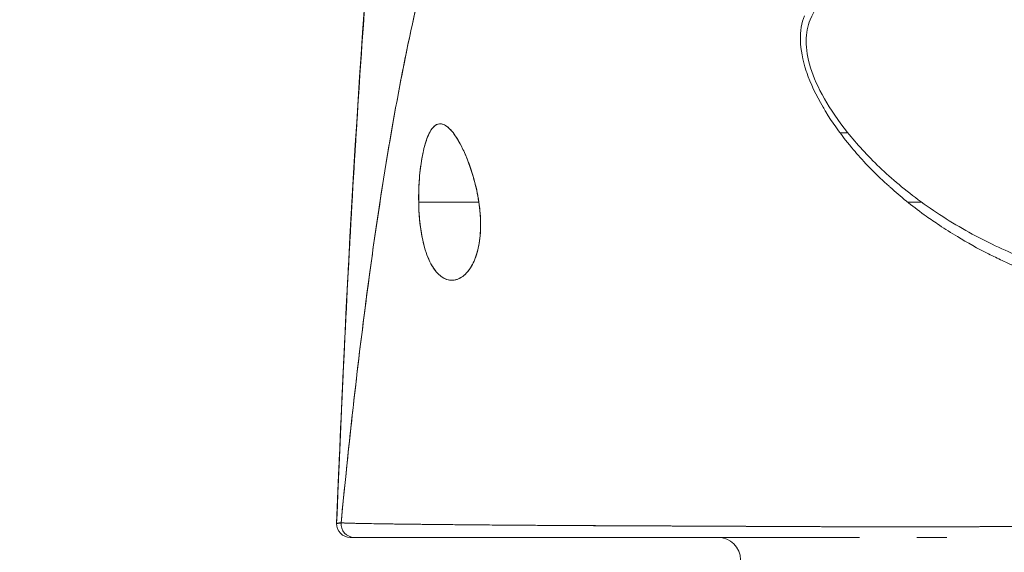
# Model space of a CAD drawing. Header units: inches. Extents: x 16 to 463, y 31 to 294.
# Tile 11 of 110: x 221.596 to 222.463, y 63.685 to 64.154. Entities that reach past the tile are written whole.
import ezdxf

# ---------------------------------------------------------------- set-up
doc = ezdxf.new("R2010")
doc.units = ezdxf.units.IN
doc.header["$LTSCALE"] = 28.571429
doc.header["$MEASUREMENT"] = 0
doc.layers.add('Dimension (ANSI)', color=7, linetype='Continuous', lineweight=5)
doc.layers.add('Visible (ANSI)', color=7, linetype='Continuous', lineweight=5)
doc.styles.add('ROMANS', font='romans.shx')
doc.dimstyles.new('Default (ANSI)', dxfattribs={"dimscale": 28.571429, "dimtxt": 0.1, "dimasz": 0.098425, "dimexe": 0.125, "dimexo": 0.0625, "dimgap": 0.031496, "dimtad": 0, "dimtih": 1, "dimtoh": 1, "dimrnd": 1e-08, "dimzin": 0, "dimdsep": 46, "dimtxsty": 'ROMANS', "dimcen": 0.09, "dimdle": 0.393701, "dimclrd": 256, "dimclre": 256, "dimclrt": 256, "dimadec": 0, "dimazin": 0, "dimtfac": 1, "dimtofl": 0, "dimtmove": 0, "dimatfit": 3, "dimfxl": 1, "dimtolj": 1, "dimtzin": 0, "dimlwd": -1, "dimlwe": -1, "dimarcsym": 0})

# ---------------------------------------------------------------- blocks, each defined once
blk = doc.blocks.new('*D13')
at = {"layer": 'Defpoints', "color": 0, "transparency": 16777216}
for p in [(226.05067, 80.43231), (225.17583, 62.79393), (226.05067, 61.7206)]:
    blk.add_point(p, dxfattribs=at)
at = {"layer": 'Dimension (ANSI)', "transparency": 16777216}
for p, q in [((225.17583, 64.57965), (225.17583, 84.00374)), ((226.05067, 63.50631), (226.05067, 84.00374)), ((222.36368, 80.43231), (219.55153, 80.43231)), ((228.86282, 80.43231), (234.28825, 80.43231))]:
    blk.add_line(p, q, dxfattribs=at)
for points in [[(222.36368, 80.901), (222.36368, 79.96362), (225.17583, 80.43231)], [(228.86282, 80.901), (228.86282, 79.96362), (226.05067, 80.43231)]]:
    blk.add_solid(points, dxfattribs=at)
at = {"layer": 'Dimension (ANSI)', "transparency": 16777216, "insert": (235.18814, 81.86088), "char_height": 2.857143, "attachment_point": 1, "style": 'ROMANS'}
blk.add_mtext('\\A1;0.87', dxfattribs=at)
blk = doc.blocks.new('*D35')
at = {"layer": 'Defpoints', "color": 0, "transparency": 16777216}
for p in [(190.67583, 80.43231), (190.67583, 62.79393), (225.17583, 62.79393)]:
    blk.add_point(p, dxfattribs=at)
at = {"layer": 'Dimension (ANSI)', "transparency": 16777216}
for p, q in [((190.67583, 64.57965), (190.67583, 84.00374)), ((225.17583, 64.57965), (225.17583, 84.00374)), ((193.48797, 80.43231), (201.24363, 80.43231)), ((222.36368, 80.43231), (214.60803, 80.43231))]:
    blk.add_line(p, q, dxfattribs=at)
for points in [[(193.48797, 80.901), (193.48797, 79.96362), (190.67583, 80.43231)], [(222.36368, 80.901), (222.36368, 79.96362), (225.17583, 80.43231)]]:
    blk.add_solid(points, dxfattribs=at)
at = {"layer": 'Dimension (ANSI)', "transparency": 16777216, "insert": (202.14351, 82.4958), "char_height": 2.857143, "attachment_point": 1, "style": 'ROMANS'}
blk.add_mtext('\\A1;34.50\\PDOOR\\PWIDTH', dxfattribs=at)

msp = doc.modelspace()

# ---------------------------------------------------------------- linework, layer by layer
at = {"layer": 'Visible (ANSI)'}
for p, q in [((222.31805, 64.05451), (222.32494, 64.05451)), ((221.94715, 63.99349), (222.0001, 63.99349)), ((222.0001, 63.99349), (221.94715, 63.99349)), ((222.37755, 63.99349), (222.38971, 63.99349)), ((222.38971, 63.99349), (222.37755, 63.99349)), ((222.24339, 63.7079), (222.24339, 63.70792)), ((222.24522, 63.70789), (222.24522, 63.70791)), ((222.26139, 63.70783), (222.26139, 63.70782)), ((222.37657, 63.70749), (222.37657, 63.70749)), ((222.384, 63.70749), (222.384, 63.70749))]:
    msp.add_line(p, q, dxfattribs=at)
for centre, radius, start, end in [((221.88673, 63.71002), 0.01181, 177.72417, 270), ((221.88673, 63.71002), 0.01181, 177.72417, 270), ((222.21077, 63.67853), 0.01969, 0, 90)]:
    msp.add_arc(centre, radius, start, end, dxfattribs=at)
for major_axis, start_param, end_param in [((0, -0.01181), 4.618394, 6.283185), ((-0.00111, -0.01176), 4.712389, 6.37718)]:
    msp.add_ellipse((221.89059, 63.71002), major_axis=major_axis, ratio=0.999969, start_param=start_param, end_param=end_param, dxfattribs=at)
for points, knots in [([(221.87493, 63.7105), (221.8841, 63.93951), (221.89615, 64.15801), (221.92304, 64.42859), (221.93228, 64.50447), (221.94416, 64.57631)], [0, 0, 0, 0, 1.849259, 1.849259, 2.628416, 2.628416, 2.628416, 2.628416]), ([(221.87493, 63.71049), (221.87697, 63.76131), (221.8791, 63.81011), (221.88134, 63.85689), (221.88357, 63.90367), (221.88591, 63.94842), (221.88834, 63.99117), (221.89078, 64.03392), (221.89332, 64.07467), (221.89595, 64.11344), (221.89859, 64.15221), (221.90132, 64.18902), (221.90416, 64.2239), (221.90699, 64.25879), (221.90993, 64.29176), (221.91296, 64.32289), (221.916, 64.35402), (221.91913, 64.3833), (221.92237, 64.41081), (221.9256, 64.43833), (221.92893, 64.46408), (221.93237, 64.48815), (221.9358, 64.51223), (221.93934, 64.53462), (221.94297, 64.55544), (221.94346, 64.55826), (221.94396, 64.56105), (221.94445, 64.56381)], [0, 0, 0, 0, 0.122921, 0.122921, 0.122921, 0.245842, 0.245842, 0.245842, 0.368763, 0.368763, 0.368763, 0.491684, 0.491684, 0.491684, 0.614605, 0.614605, 0.614605, 0.737526, 0.737526, 0.737526, 0.860447, 0.860447, 0.860447, 0.983368, 0.983368, 0.983368, 1, 1, 1, 1]), ([(221.94445, 64.56381), (221.94066, 64.54272), (221.93699, 64.51995), (221.93341, 64.49541), (221.92984, 64.47086), (221.92638, 64.44453), (221.92302, 64.41632), (221.91966, 64.38811), (221.91641, 64.35802), (221.91326, 64.32596), (221.91012, 64.2939), (221.90708, 64.25986), (221.90415, 64.22378), (221.90121, 64.18769), (221.89839, 64.14956), (221.89567, 64.10932), (221.89295, 64.06908), (221.89034, 64.02673), (221.88784, 63.98223), (221.88533, 63.93774), (221.88294, 63.89109), (221.88065, 63.84228), (221.87866, 63.79997), (221.87675, 63.75604), (221.87493, 63.71049)], [0, 0, 0, 0, 0.127116, 0.127116, 0.127116, 0.254233, 0.254233, 0.254233, 0.381349, 0.381349, 0.381349, 0.508466, 0.508466, 0.508466, 0.635582, 0.635582, 0.635582, 0.762699, 0.762699, 0.762699, 0.889815, 0.889815, 0.889815, 1, 1, 1, 1]), ([(222.04935, 64.41308), (222.04458, 64.40852), (222.03988, 64.40339), (222.03525, 64.39766), (222.03062, 64.39193), (222.02606, 64.38559), (222.02158, 64.37863), (222.0171, 64.37167), (222.01268, 64.36408), (222.00834, 64.35584), (222.004, 64.3476), (221.99973, 64.33871), (221.99554, 64.32916), (221.99134, 64.3196), (221.98722, 64.30937), (221.98316, 64.29846), (221.97911, 64.28754), (221.97513, 64.27594), (221.97122, 64.26363), (221.96731, 64.25132), (221.96348, 64.2383), (221.95971, 64.22457), (221.95595, 64.21083), (221.95225, 64.19638), (221.94863, 64.18119), (221.94501, 64.16601), (221.94146, 64.15009), (221.93799, 64.13344), (221.93451, 64.11679), (221.9311, 64.0994), (221.92777, 64.08128), (221.92444, 64.06315), (221.92118, 64.04428), (221.91799, 64.02467), (221.9148, 64.00507), (221.91168, 63.98472), (221.90863, 63.96364), (221.90559, 63.94256), (221.90262, 63.92075), (221.89971, 63.89821), (221.89681, 63.87568), (221.89398, 63.85242), (221.89123, 63.82846), (221.88847, 63.80449), (221.88578, 63.77982), (221.88317, 63.75447), (221.8817, 63.74024), (221.88026, 63.72579), (221.87884, 63.71113)], [0, 0, 0, 0, 0.06426, 0.06426, 0.06426, 0.128523, 0.128523, 0.128523, 0.192785, 0.192785, 0.192785, 0.257047, 0.257047, 0.257047, 0.321309, 0.321309, 0.321309, 0.385571, 0.385571, 0.385571, 0.449834, 0.449834, 0.449834, 0.514096, 0.514096, 0.514096, 0.578358, 0.578358, 0.578358, 0.64262, 0.64262, 0.64262, 0.706882, 0.706882, 0.706882, 0.771145, 0.771145, 0.771145, 0.835407, 0.835407, 0.835407, 0.899669, 0.899669, 0.899669, 0.963931, 0.963931, 0.963931, 1, 1, 1, 1]), ([(221.87884, 63.71113), (221.88376, 63.76193), (221.88896, 63.81019), (221.89443, 63.85575), (221.89991, 63.90131), (221.90565, 63.94416), (221.91167, 63.98422), (221.91768, 64.02429), (221.92397, 64.06157), (221.93053, 64.09604), (221.93709, 64.13051), (221.94393, 64.16219), (221.95103, 64.1911), (221.95814, 64.22001), (221.96551, 64.24617), (221.97316, 64.26967), (221.98081, 64.29316), (221.98874, 64.31399), (221.99693, 64.3323), (222.00512, 64.3506), (222.01359, 64.36638), (222.02233, 64.37978), (222.03106, 64.39319), (222.04007, 64.40422), (222.04935, 64.41308)], [0, 0, 0, 0, 0.125007, 0.125007, 0.125007, 0.250015, 0.250015, 0.250015, 0.375022, 0.375022, 0.375022, 0.50003, 0.50003, 0.50003, 0.625037, 0.625037, 0.625037, 0.750045, 0.750045, 0.750045, 0.875052, 0.875052, 0.875052, 1, 1, 1, 1]), ([(222.29187, 64.15404), (222.29508, 64.16217), (222.30008, 64.16979), (222.30721, 64.17679), (222.31433, 64.18378), (222.3236, 64.19015), (222.33471, 64.19602), (222.34582, 64.20189), (222.35877, 64.20727), (222.37291, 64.21379), (222.38705, 64.22032), (222.40238, 64.22799), (222.41934, 64.23631)], [0, 0, 0, 0, 0.25, 0.25, 0.25, 0.5, 0.5, 0.5, 0.75, 0.75, 0.75, 1, 1, 1, 1]), ([(222.28671, 64.15756), (222.28419, 64.15121), (222.28306, 64.14402), (222.28329, 64.13588), (222.28352, 64.12774), (222.2851, 64.11865), (222.28837, 64.10876), (222.28852, 64.10832), (222.28867, 64.10788), (222.28882, 64.10744), (222.29209, 64.09793), (222.29691, 64.08772), (222.30312, 64.07708), (222.30395, 64.07566), (222.3048, 64.07424), (222.30568, 64.07281), (222.31101, 64.0641), (222.31728, 64.05515), (222.32453, 64.0461), (222.32545, 64.04495), (222.32638, 64.0438), (222.32732, 64.04266), (222.32906, 64.04055), (222.33084, 64.03845), (222.33268, 64.03633), (222.34108, 64.02668), (222.35061, 64.01696), (222.36123, 64.00738), (222.36155, 64.00709), (222.36186, 64.0068), (222.36218, 64.00652), (222.37131, 63.99834), (222.38123, 63.99027), (222.3922, 63.98232), (222.3928, 63.98189), (222.3934, 63.98145), (222.394, 63.98102), (222.39774, 63.97835), (222.40159, 63.97569), (222.40556, 63.97305), (222.41065, 63.96967), (222.41593, 63.96632), (222.42138, 63.96304), (222.43023, 63.95771), (222.43948, 63.95256), (222.44891, 63.94778), (222.45287, 63.94577), (222.45685, 63.94383), (222.46084, 63.94196), (222.46534, 63.93987), (222.46984, 63.93787), (222.47434, 63.93596), (222.48926, 63.92964), (222.50417, 63.92435), (222.51821, 63.91989)], [0, 0, 0, 0, 0.125, 0.125, 0.125, 0.25, 0.25, 0.25, 0.255535, 0.255535, 0.255535, 0.375, 0.375, 0.375, 0.39094, 0.39094, 0.39094, 0.487767, 0.487767, 0.487767, 0.5, 0.5, 0.5, 0.522422, 0.522422, 0.522422, 0.625, 0.625, 0.625, 0.628055, 0.628055, 0.628055, 0.715688, 0.715688, 0.715688, 0.720466, 0.720466, 0.720466, 0.75, 0.75, 0.75, 0.787783, 0.787783, 0.787783, 0.849243, 0.849243, 0.849243, 0.875, 0.875, 0.875, 0.903965, 0.903965, 0.903965, 1, 1, 1, 1]), ([(222.52222, 63.92983), (222.50876, 63.93355), (222.49481, 63.93819), (222.48014, 63.94401), (222.46546, 63.94984), (222.45007, 63.95686), (222.43455, 63.96527), (222.41903, 63.97368), (222.40341, 63.98353), (222.38956, 63.9936), (222.37572, 64.00366), (222.36362, 64.01389), (222.3529, 64.02413), (222.34217, 64.03438), (222.33281, 64.04466), (222.32472, 64.05479), (222.31662, 64.06492), (222.30979, 64.0749), (222.30431, 64.08449), (222.29884, 64.09407), (222.29472, 64.10326), (222.29208, 64.11179), (222.28944, 64.12031), (222.28828, 64.12817), (222.28828, 64.13524), (222.28828, 64.14232), (222.28945, 64.1486), (222.29187, 64.15404)], [0, 0, 0, 0, 0.111111, 0.111111, 0.111111, 0.222222, 0.222222, 0.222222, 0.333333, 0.333333, 0.333333, 0.444444, 0.444444, 0.444444, 0.555556, 0.555556, 0.555556, 0.666667, 0.666667, 0.666667, 0.777778, 0.777778, 0.777778, 0.888889, 0.888889, 0.888889, 1, 1, 1, 1]), ([(222.0001, 63.99349), (221.99908, 64.0006), (221.99757, 64.00744), (221.99559, 64.01435), (221.99362, 64.02126), (221.9912, 64.02824), (221.98858, 64.03444), (221.987, 64.03819), (221.98534, 64.04165), (221.98368, 64.04475), (221.98259, 64.04676), (221.9815, 64.04862), (221.98042, 64.05031), (221.97768, 64.05459), (221.975, 64.05774), (221.9725, 64.05973), (221.97, 64.06172), (221.96768, 64.06255), (221.96552, 64.06236), (221.96377, 64.06221), (221.96214, 64.06139), (221.9606, 64.05993), (221.96025, 64.05959), (221.9599, 64.05922), (221.95955, 64.05882), (221.95771, 64.05666), (221.95601, 64.05353), (221.95447, 64.04939), (221.95292, 64.04526), (221.95152, 64.04011), (221.95039, 64.03414), (221.95023, 64.03331), (221.95008, 64.03247), (221.94993, 64.03161), (221.94901, 64.02629), (221.94829, 64.02043), (221.94781, 64.01452), (221.94726, 64.00765), (221.94702, 64.0007), (221.94715, 63.99349)], [0, 0, 0, 0, 0.1, 0.1, 0.1, 0.2, 0.2, 0.2, 0.2605674, 0.2605674, 0.2605674, 0.3, 0.3, 0.3, 0.4, 0.4, 0.4, 0.5, 0.5, 0.5, 0.5813015, 0.5813015, 0.5813015, 0.6, 0.6, 0.6, 0.7, 0.7, 0.7, 0.8, 0.8, 0.8, 0.8138596, 0.8138596, 0.8138596, 0.9, 0.9, 0.9, 0.9999975, 0.9999975, 0.9999975, 0.9999975]), ([(222.0001, 63.99349), (221.99886, 64.00104), (221.99721, 64.00875), (221.99506, 64.01622), (221.9929, 64.02368), (221.99022, 64.03088), (221.98738, 64.0372), (221.98453, 64.04352), (221.98151, 64.04897), (221.97853, 64.0531), (221.97555, 64.05724), (221.97262, 64.06007), (221.96986, 64.06143), (221.9671, 64.06279), (221.96452, 64.06269), (221.96215, 64.06116), (221.95979, 64.05964), (221.95765, 64.05669), (221.95577, 64.05256), (221.95389, 64.04843), (221.95227, 64.04311), (221.95096, 64.03695), (221.94964, 64.03079), (221.94861, 64.02379), (221.94797, 64.0164), (221.94733, 64.00901), (221.94707, 64.00122), (221.94715, 63.99349)], [0, 0, 0, 0, 0.111111, 0.111111, 0.111111, 0.222222, 0.222222, 0.222222, 0.333333, 0.333333, 0.333333, 0.444444, 0.444444, 0.444444, 0.555556, 0.555556, 0.555556, 0.666667, 0.666667, 0.666667, 0.777778, 0.777778, 0.777778, 0.888889, 0.888889, 0.888889, 1, 1, 1, 1]), ([(221.94715, 63.99349), (221.94717, 63.99263), (221.94719, 63.99178), (221.94721, 63.99093), (221.9474, 63.98424), (221.94788, 63.9778), (221.94872, 63.97152), (221.94967, 63.96445), (221.95107, 63.95758), (221.95294, 63.95146), (221.95482, 63.94534), (221.95717, 63.93997), (221.95995, 63.9357), (221.96108, 63.93396), (221.96229, 63.9324), (221.96354, 63.93104), (221.96537, 63.92907), (221.9673, 63.92753), (221.96926, 63.92646), (221.97257, 63.92466), (221.97596, 63.92423), (221.97916, 63.92488), (221.98236, 63.92552), (221.98537, 63.92725), (221.98807, 63.92982), (221.99078, 63.9324), (221.99318, 63.93583), (221.99519, 63.93997), (221.9972, 63.94412), (221.99882, 63.94899), (221.99994, 63.95464), (222.00105, 63.9603), (222.00165, 63.96675), (222.00167, 63.97329), (222.00167, 63.97476), (222.00165, 63.97622), (222.00159, 63.9777), (222.00141, 63.98282), (222.00089, 63.98804), (222.0001, 63.99349)], [0, 0, 0, 0, 0.011257, 0.011257, 0.011257, 0.1, 0.1, 0.1, 0.2, 0.2, 0.2, 0.3, 0.3, 0.3, 0.340774, 0.340774, 0.340774, 0.4, 0.4, 0.4, 0.5, 0.5, 0.5, 0.6, 0.6, 0.6, 0.7, 0.7, 0.7, 0.8, 0.8, 0.8, 0.9, 0.9, 0.9, 0.92235, 0.92235, 0.92235, 1, 1, 1, 1]), ([(221.94715, 63.99349), (221.94724, 63.98645), (221.94772, 63.97937), (221.94858, 63.97259), (221.94945, 63.96581), (221.95069, 63.95932), (221.95235, 63.95346), (221.95402, 63.94759), (221.9561, 63.94233), (221.95857, 63.93797), (221.96105, 63.9336), (221.96393, 63.93013), (221.96709, 63.92783), (221.97026, 63.92553), (221.97371, 63.92442), (221.97715, 63.92461), (221.9806, 63.92481), (221.98404, 63.92633), (221.98712, 63.92897), (221.99021, 63.9316), (221.99293, 63.93534), (221.99512, 63.93982), (221.9973, 63.94431), (221.99896, 63.94951), (222.00005, 63.95521), (222.00113, 63.96091), (222.00166, 63.96711), (222.00167, 63.97358), (222.00167, 63.98005), (222.00115, 63.98679), (222.0001, 63.99349)], [0, 0, 0, 0, 0.1, 0.1, 0.1, 0.2, 0.2, 0.2, 0.3, 0.3, 0.3, 0.4, 0.4, 0.4, 0.5, 0.5, 0.5, 0.6, 0.6, 0.6, 0.7, 0.7, 0.7, 0.8, 0.8, 0.8, 0.9, 0.9, 0.9, 1, 1, 1, 1]), ([(221.87884, 63.71113), (221.87866, 63.71097), (221.87848, 63.71089), (221.87831, 63.71086), (221.87818, 63.71083), (221.87806, 63.71083), (221.87794, 63.71084), (221.87793, 63.71084), (221.87791, 63.71084), (221.8779, 63.71084), (221.87779, 63.71085), (221.87767, 63.71087), (221.87756, 63.71088), (221.87746, 63.71089), (221.87736, 63.7109), (221.87726, 63.71091), (221.87722, 63.71091), (221.87718, 63.71091), (221.87713, 63.71091), (221.87709, 63.71091), (221.87704, 63.71091), (221.877, 63.7109), (221.87692, 63.7109), (221.87684, 63.71089), (221.87676, 63.71087), (221.87663, 63.71084), (221.87651, 63.71079), (221.87638, 63.71075), (221.87636, 63.71074), (221.87634, 63.71073), (221.87632, 63.71072), (221.87619, 63.71067), (221.87605, 63.71061), (221.87594, 63.71057), (221.87587, 63.71055), (221.8758, 63.71053), (221.87574, 63.71052), (221.87569, 63.71051), (221.87564, 63.7105), (221.8756, 63.71051), (221.87554, 63.71051), (221.87549, 63.71052), (221.87545, 63.71054), (221.8754, 63.71056), (221.87536, 63.71059), (221.87532, 63.71062), (221.87532, 63.71062), (221.87532, 63.71062), (221.87532, 63.71062), (221.87527, 63.71066), (221.87523, 63.7107), (221.8752, 63.71074), (221.87516, 63.71078), (221.87513, 63.71082), (221.8751, 63.71084), (221.87509, 63.71085), (221.87508, 63.71085), (221.87507, 63.71086), (221.87505, 63.71086), (221.87503, 63.71085), (221.87501, 63.71082), (221.87498, 63.71076), (221.87495, 63.71066), (221.87493, 63.71049)], [0, 0, 0, 0, 0.081335, 0.081335, 0.081335, 0.142857, 0.142857, 0.142857, 0.149075, 0.149075, 0.149075, 0.208369, 0.208369, 0.208369, 0.261718, 0.261718, 0.261718, 0.285714, 0.285714, 0.285714, 0.31059, 0.31059, 0.31059, 0.356152, 0.356152, 0.356152, 0.428571, 0.428571, 0.428571, 0.441332, 0.441332, 0.441332, 0.524105, 0.524105, 0.524105, 0.571429, 0.571429, 0.571429, 0.612746, 0.612746, 0.612746, 0.661888, 0.661888, 0.661888, 0.714286, 0.714286, 0.714286, 0.715129, 0.715129, 0.715129, 0.773301, 0.773301, 0.773301, 0.837913, 0.837913, 0.837913, 0.857143, 0.857143, 0.857143, 0.911653, 0.911653, 0.911653, 1, 1, 1, 1]), ([(221.87493, 63.71049), (221.87501, 63.71051), (221.87515, 63.71053), (221.87539, 63.71057), (221.87546, 63.71058), (221.87552, 63.71059), (221.8756, 63.7106), (221.8758, 63.71063), (221.87605, 63.71067), (221.8763, 63.71071), (221.87651, 63.71075), (221.87673, 63.71078), (221.87696, 63.71082), (221.8771, 63.71085), (221.87724, 63.71087), (221.87738, 63.7109), (221.8778, 63.71097), (221.87826, 63.71105), (221.87884, 63.71113)], [0, 0, 0, 0, 0.266519, 0.266519, 0.266519, 0.333333, 0.333333, 0.333333, 0.518206, 0.518206, 0.518206, 0.666667, 0.666667, 0.666667, 0.753542, 0.753542, 0.753542, 1, 1, 1, 1]), ([(221.87884, 63.71113), (221.87892, 63.71109), (221.8792, 63.71105), (221.87969, 63.71101), (221.88022, 63.71097), (221.88097, 63.71093), (221.88195, 63.71088), (221.88292, 63.71084), (221.88411, 63.7108), (221.88552, 63.71075), (221.88691, 63.71071), (221.88852, 63.71066), (221.89033, 63.71062), (221.8908, 63.7106), (221.89128, 63.71059), (221.89177, 63.71058), (221.89318, 63.71055), (221.89469, 63.71051), (221.89632, 63.71048), (221.8985, 63.71044), (221.90088, 63.71039), (221.90345, 63.71034), (221.90619, 63.71029), (221.90916, 63.71024), (221.91234, 63.71019), (221.91583, 63.71014), (221.91959, 63.71008), (221.92361, 63.71003), (221.92505, 63.71001), (221.92653, 63.70999), (221.92804, 63.70997), (221.93096, 63.70993), (221.93401, 63.70989), (221.93718, 63.70985), (221.94223, 63.70979), (221.94758, 63.70973), (221.95324, 63.70966), (221.95916, 63.7096), (221.9654, 63.70953), (221.97197, 63.70947), (221.97659, 63.70942), (221.98136, 63.70938), (221.98629, 63.70933), (221.98867, 63.70931), (221.99109, 63.70929), (221.99354, 63.70927), (222.00138, 63.7092), (222.00957, 63.70913), (222.0181, 63.70906), (222.02691, 63.70899), (222.03608, 63.70892), (222.04558, 63.70886), (222.05163, 63.70882), (222.05781, 63.70878), (222.06412, 63.70874), (222.06683, 63.70873), (222.06956, 63.70871), (222.07232, 63.7087), (222.08037, 63.70865), (222.08862, 63.70861), (222.0971, 63.70857), (222.10473, 63.70853), (222.11254, 63.7085), (222.12055, 63.70846), (222.12807, 63.70843), (222.13576, 63.70839), (222.14364, 63.70836), (222.14884, 63.70833), (222.15411, 63.70831), (222.15947, 63.70829), (222.16209, 63.70828), (222.16472, 63.70826), (222.16738, 63.70825), (222.17548, 63.70822), (222.18376, 63.70818), (222.19216, 63.70814), (222.20076, 63.7081), (222.20948, 63.70806), (222.21826, 63.70802), (222.22747, 63.70797), (222.23675, 63.70793), (222.24604, 63.70789), (222.25446, 63.70785), (222.26289, 63.70781), (222.27127, 63.70778), (222.27214, 63.70777), (222.273, 63.70777), (222.27387, 63.70776), (222.28225, 63.70773), (222.2906, 63.70769), (222.29889, 63.70766), (222.30645, 63.70763), (222.31398, 63.70761), (222.32146, 63.70758), (222.32825, 63.70756), (222.335, 63.70754), (222.34171, 63.70753), (222.34778, 63.70751), (222.35383, 63.7075), (222.35985, 63.7075), (222.3653, 63.70749), (222.37073, 63.70749), (222.37615, 63.70749), (222.37808, 63.70749), (222.38, 63.70749), (222.38193, 63.70749), (222.385, 63.70749), (222.38807, 63.70749), (222.39114, 63.70749), (222.39591, 63.7075), (222.40067, 63.70751), (222.40544, 63.70752), (222.41018, 63.70753), (222.41493, 63.70755), (222.4197, 63.70756), (222.42466, 63.70758), (222.42964, 63.7076), (222.43464, 63.70762), (222.44006, 63.70765), (222.4455, 63.70767), (222.45099, 63.7077), (222.45689, 63.70773), (222.46284, 63.70777), (222.46885, 63.7078), (222.47436, 63.70783), (222.47992, 63.70786), (222.48556, 63.7079), (222.48764, 63.70791), (222.48974, 63.70792), (222.49184, 63.70793), (222.49464, 63.70795), (222.49746, 63.70797), (222.5003, 63.70798), (222.50467, 63.70801), (222.50908, 63.70804), (222.51353, 63.70807), (222.51756, 63.70809), (222.52163, 63.70812), (222.52572, 63.70815), (222.52946, 63.70817), (222.53322, 63.7082), (222.537, 63.70822), (222.54047, 63.70824), (222.54396, 63.70827), (222.54747, 63.70829), (222.55069, 63.70832), (222.55393, 63.70834), (222.55719, 63.70836), (222.5602, 63.70838), (222.56321, 63.70841), (222.56624, 63.70843), (222.56905, 63.70845), (222.57187, 63.70847), (222.5747, 63.70849), (222.57733, 63.70851), (222.57998, 63.70853), (222.58263, 63.70855), (222.58511, 63.70857), (222.58759, 63.70859), (222.59008, 63.70861), (222.59241, 63.70863), (222.59474, 63.70865), (222.59707, 63.70867), (222.59923, 63.70868), (222.60139, 63.7087), (222.60356, 63.70872), (222.60554, 63.70873), (222.60753, 63.70875), (222.60952, 63.70877), (222.61132, 63.70878), (222.61312, 63.7088), (222.61492, 63.70881), (222.61538, 63.70882), (222.61583, 63.70882), (222.61628, 63.70882)], [0, 0, 0, 0, 0.025215, 0.025215, 0.025215, 0.052019, 0.052019, 0.052019, 0.078475, 0.078475, 0.078475, 0.104458, 0.104458, 0.104458, 0.111111, 0.111111, 0.111111, 0.130002, 0.130002, 0.130002, 0.155281, 0.155281, 0.155281, 0.182167, 0.182167, 0.182167, 0.211639, 0.211639, 0.211639, 0.222222, 0.222222, 0.222222, 0.242719, 0.242719, 0.242719, 0.275303, 0.275303, 0.275303, 0.309372, 0.309372, 0.309372, 0.333333, 0.333333, 0.333333, 0.34491, 0.34491, 0.34491, 0.381911, 0.381911, 0.381911, 0.420108, 0.420108, 0.420108, 0.444444, 0.444444, 0.444444, 0.45489, 0.45489, 0.45489, 0.485385, 0.485385, 0.485385, 0.512843, 0.512843, 0.512843, 0.5386, 0.5386, 0.5386, 0.555556, 0.555556, 0.555556, 0.563824, 0.563824, 0.563824, 0.589065, 0.589065, 0.589065, 0.614921, 0.614921, 0.614921, 0.642049, 0.642049, 0.642049, 0.666667, 0.666667, 0.666667, 0.669208, 0.669208, 0.669208, 0.693865, 0.693865, 0.693865, 0.716345, 0.716345, 0.716345, 0.736729, 0.736729, 0.736729, 0.755149, 0.755149, 0.755149, 0.771835, 0.771835, 0.771835, 0.777778, 0.777778, 0.777778, 0.787269, 0.787269, 0.787269, 0.80203, 0.80203, 0.80203, 0.816729, 0.816729, 0.816729, 0.83205, 0.83205, 0.83205, 0.848651, 0.848651, 0.848651, 0.866499, 0.866499, 0.866499, 0.882849, 0.882849, 0.882849, 0.888889, 0.888889, 0.888889, 0.896936, 0.896936, 0.896936, 0.909337, 0.909337, 0.909337, 0.920569, 0.920569, 0.920569, 0.930826, 0.930826, 0.930826, 0.940227, 0.940227, 0.940227, 0.948872, 0.948872, 0.948872, 0.956852, 0.956852, 0.956852, 0.964251, 0.964251, 0.964251, 0.971144, 0.971144, 0.971144, 0.977589, 0.977589, 0.977589, 0.983597, 0.983597, 0.983597, 0.989157, 0.989157, 0.989157, 0.994249, 0.994249, 0.994249, 0.998848, 0.998848, 0.998848, 1, 1, 1, 1]), ([(222.61628, 63.70882), (222.60732, 63.70873), (222.59683, 63.70864), (222.58575, 63.70856), (222.5803, 63.70852), (222.57471, 63.70848), (222.56909, 63.70844), (222.56748, 63.70843), (222.56587, 63.70842), (222.56425, 63.70841), (222.55626, 63.70835), (222.54818, 63.70829), (222.53995, 63.70824), (222.53219, 63.70818), (222.52429, 63.70813), (222.51616, 63.70808), (222.51514, 63.70807), (222.51411, 63.70807), (222.51308, 63.70806), (222.50363, 63.708), (222.49392, 63.70794), (222.48396, 63.70789), (222.47538, 63.70784), (222.46661, 63.7078), (222.4577, 63.70775), (222.45615, 63.70774), (222.45461, 63.70773), (222.45305, 63.70772), (222.44264, 63.70767), (222.43198, 63.70761), (222.42117, 63.70757), (222.41225, 63.70753), (222.40324, 63.70751), (222.39404, 63.7075), (222.39233, 63.70749), (222.39061, 63.70749), (222.38889, 63.70749), (222.37811, 63.70748), (222.36715, 63.70749), (222.35598, 63.70751), (222.346, 63.70752), (222.33585, 63.70754), (222.32559, 63.70757), (222.32444, 63.70757), (222.32329, 63.70758), (222.32214, 63.70758), (222.31079, 63.70761), (222.29926, 63.70766), (222.28762, 63.70771), (222.27619, 63.70775), (222.26465, 63.70781), (222.25298, 63.70787), (222.24123, 63.70793), (222.22942, 63.70799), (222.21743, 63.70805), (222.20568, 63.7081), (222.19377, 63.70816), (222.1818, 63.7082), (222.18024, 63.70821), (222.17867, 63.70822), (222.17711, 63.70822), (222.16698, 63.70826), (222.15679, 63.70829), (222.14659, 63.70833), (222.13525, 63.70837), (222.12392, 63.70842), (222.11265, 63.70848), (222.10825, 63.7085), (222.10387, 63.70852), (222.0995, 63.70854), (222.0931, 63.70858), (222.08673, 63.70861), (222.08038, 63.70865), (222.06127, 63.70876), (222.04236, 63.70889), (222.02381, 63.70902), (222.02324, 63.70902), (222.02268, 63.70903), (222.02211, 63.70903), (222.00507, 63.70916), (221.98845, 63.7093), (221.97348, 63.70945), (221.96727, 63.70951), (221.96134, 63.70957), (221.95574, 63.70964), (221.9484, 63.70972), (221.94161, 63.7098), (221.93543, 63.70988), (221.92516, 63.71), (221.91655, 63.71013), (221.9095, 63.71024), (221.90902, 63.71025), (221.90854, 63.71025), (221.90808, 63.71026), (221.90063, 63.71038), (221.89498, 63.71049), (221.89065, 63.7106), (221.88888, 63.71065), (221.88733, 63.71069), (221.88599, 63.71074), (221.88416, 63.7108), (221.88271, 63.71086), (221.88162, 63.71092), (221.87982, 63.71101), (221.87898, 63.71109), (221.87884, 63.71113)], [0, 0, 0, 0, 0.051587, 0.051587, 0.051587, 0.076923, 0.076923, 0.076923, 0.084185, 0.084185, 0.084185, 0.12001, 0.12001, 0.12001, 0.153846, 0.153846, 0.153846, 0.158111, 0.158111, 0.158111, 0.197166, 0.197166, 0.197166, 0.230769, 0.230769, 0.230769, 0.236582, 0.236582, 0.236582, 0.275566, 0.275566, 0.275566, 0.307692, 0.307692, 0.307692, 0.313667, 0.313667, 0.313667, 0.351144, 0.351144, 0.351144, 0.384615, 0.384615, 0.384615, 0.388358, 0.388358, 0.388358, 0.425269, 0.425269, 0.425269, 0.461538, 0.461538, 0.461538, 0.498022, 0.498022, 0.498022, 0.533802, 0.533802, 0.533802, 0.538462, 0.538462, 0.538462, 0.568677, 0.568677, 0.568677, 0.602294, 0.602294, 0.602294, 0.615385, 0.615385, 0.615385, 0.634551, 0.634551, 0.634551, 0.692308, 0.692308, 0.692308, 0.694069, 0.694069, 0.694069, 0.747191, 0.747191, 0.747191, 0.769231, 0.769231, 0.769231, 0.798153, 0.798153, 0.798153, 0.846154, 0.846154, 0.846154, 0.849449, 0.849449, 0.849449, 0.901739, 0.901739, 0.901739, 0.923077, 0.923077, 0.923077, 0.952173, 0.952173, 0.952173, 1, 1, 1, 1]), ([(221.88673, 63.69821), (221.88683, 63.69821), (221.88703, 63.69821), (221.88736, 63.69821), (221.88769, 63.69821), (221.88814, 63.69821), (221.88868, 63.69821), (221.88923, 63.69821), (221.88986, 63.69821), (221.89059, 63.69821)], [0, 0, 0, 0, 0.333333, 0.333333, 0.333333, 0.666667, 0.666667, 0.666667, 1, 1, 1, 1]), ([(221.89059, 63.69821), (221.89002, 63.69821), (221.88957, 63.69821), (221.88916, 63.69821), (221.88877, 63.69821), (221.88842, 63.69821), (221.88809, 63.69821), (221.88774, 63.69821), (221.88742, 63.69821), (221.88719, 63.69821), (221.88695, 63.69821), (221.88681, 63.69821), (221.88673, 63.69821)], [0, 0, 0, 0, 0.241265, 0.241265, 0.241265, 0.474784, 0.474784, 0.474784, 0.727965, 0.727965, 0.727965, 1, 1, 1, 1]), ([(222.10133, 63.69821), (222.10133, 63.69821), (222.10133, 63.69821), (222.10133, 63.69821), (222.09445, 63.69821), (222.08771, 63.69821), (222.08112, 63.69821), (222.07205, 63.69821), (222.06326, 63.69821), (222.05478, 63.69821), (222.04539, 63.69821), (222.03637, 63.69821), (222.02773, 63.69821), (222.01931, 63.69821), (222.01125, 63.69821), (222.00356, 63.69821), (221.99614, 63.69821), (221.98906, 63.69821), (221.98233, 63.69821), (221.97587, 63.69821), (221.96973, 63.69821), (221.96392, 63.69821), (221.95834, 63.69821), (221.95308, 63.69821), (221.94812, 63.69821), (221.94743, 63.69821), (221.94675, 63.69821), (221.94607, 63.69821), (221.94209, 63.69821), (221.93832, 63.69821), (221.93476, 63.69821), (221.9308, 63.69821), (221.9271, 63.69821), (221.92367, 63.69821), (221.92053, 63.69821), (221.91761, 63.69821), (221.91491, 63.69821), (221.91237, 63.69821), (221.91002, 63.69821), (221.90788, 63.69821), (221.90571, 63.69821), (221.90374, 63.69821), (221.90197, 63.69821), (221.90018, 63.69821), (221.89859, 63.69821), (221.89722, 63.69821), (221.89582, 63.69821), (221.89465, 63.69821), (221.89369, 63.69821), (221.89272, 63.69821), (221.89197, 63.69821), (221.89145, 63.69821), (221.89096, 63.69821), (221.89068, 63.69821), (221.89059, 63.69821)], [0.5, 0.5, 0.5, 0.5, 0.5, 0.5, 0.5, 0.5258228, 0.5258228, 0.5258228, 0.561377, 0.561377, 0.561377, 0.6006713, 0.6006713, 0.6006713, 0.6389349, 0.6389349, 0.6389349, 0.6758218, 0.6758218, 0.6758218, 0.7112841, 0.7112841, 0.7112841, 0.7452749, 0.7452749, 0.7452749, 0.75, 0.75, 0.75, 0.7777494, 0.7777494, 0.7777494, 0.808588, 0.808588, 0.808588, 0.8367556, 0.8367556, 0.8367556, 0.8632657, 0.8632657, 0.8632657, 0.8900795, 0.8900795, 0.8900795, 0.9173812, 0.9173812, 0.9173812, 0.945208, 0.945208, 0.945208, 0.9734289, 0.9734289, 0.9734289, 1, 1, 1, 1]), ([(221.94607, 63.69821), (221.91512, 63.69821), (221.89664, 63.69821), (221.89112, 63.69821), (221.8907, 63.69821), (221.89059, 63.69821)], [0, 0, 0, 0, 0.6363501, 0.6363501, 0.7343735, 0.7343735, 0.7343735, 0.7343735]), ([(221.89059, 63.69821), (221.89103, 63.69821), (221.89528, 63.69821), (221.9034, 63.69821), (221.91153, 63.69821), (221.92355, 63.69821), (221.93919, 63.69821), (221.95484, 63.69821), (221.97411, 63.69821), (221.99665, 63.69821), (222.01918, 63.69821), (222.04497, 63.69821), (222.07334, 63.69821), (222.08239, 63.69821), (222.0917, 63.69821), (222.10132, 63.69821)], [0, 0, 0, 0, 0.1111111, 0.1111111, 0.1111111, 0.2222222, 0.2222222, 0.2222222, 0.3333333, 0.3333333, 0.3333333, 0.4444444, 0.4444444, 0.4444444, 0.4799031, 0.4799031, 0.4799031, 0.4799031]), ([(222.21063, 63.69821), (222.23264, 63.69821), (222.25526, 63.69821), (222.27744, 63.69821), (222.297, 63.69821), (222.31621, 63.69821), (222.33517, 63.69821)], [0.6002833, 0.6002833, 0.6002833, 0.6002833, 0.6666667, 0.6666667, 0.6666667, 0.7252003, 0.7252003, 0.7252003, 0.7252003]), ([(222.33519, 63.69821), (222.33519, 63.69821), (222.33519, 63.69821), (222.33519, 63.69821), (222.33227, 63.69821), (222.32937, 63.69821), (222.32647, 63.69821), (222.319, 63.69821), (222.3116, 63.69821), (222.30426, 63.69821), (222.29596, 63.69821), (222.28776, 63.69821), (222.27964, 63.69821), (222.27039, 63.69821), (222.26126, 63.69821), (222.25224, 63.69821), (222.243, 63.69821), (222.23388, 63.69821), (222.22487, 63.69821), (222.2201, 63.69821), (222.21535, 63.69821), (222.21064, 63.69821), (222.21064, 63.69821), (222.21064, 63.69821), (222.21064, 63.69821)], [0.25, 0.25, 0.25, 0.25, 0.25, 0.25, 0.25, 0.2583148, 0.2583148, 0.2583148, 0.279758, 0.279758, 0.279758, 0.3040057, 0.3040057, 0.3040057, 0.3316449, 0.3316449, 0.3316449, 0.3599699, 0.3599699, 0.3599699, 0.375, 0.375, 0.375, 0.375, 0.375, 0.375, 0.375])]:
    msp.add_open_spline(points, degree=3, knots=knots, dxfattribs=at)
for points in [[(221.87531, 63.71063), (221.87505, 63.71058), (221.87492, 63.71054), (221.87493, 63.71049)], [(221.87493, 63.7105), (221.87494, 63.71052), (221.87508, 63.71056), (221.87535, 63.71059)], [(221.87669, 63.71078), (221.87659, 63.71077), (221.87649, 63.71076), (221.8764, 63.71075)], [(221.88043, 63.71098), (221.88036, 63.71098), (221.8803, 63.71098), (221.88023, 63.71097)], [(221.88046, 63.71096), (221.88052, 63.71096), (221.88059, 63.71097), (221.88065, 63.71097)], [(221.9446, 63.70976), (221.9446, 63.70976), (221.9446, 63.70976), (221.9446, 63.70976)], [(222.21064, 63.69821), (222.1715, 63.69821), (222.1346, 63.69821), (222.10133, 63.69821)], [(222.41207, 63.69821), (222.4032, 63.69821), (222.39439, 63.69821), (222.38568, 63.69821)]]:
    msp.add_open_spline(points, degree=3, dxfattribs=at)

# ---------------------------------------------------------------- dimensions: what is measured, and where the dimension line sits
at = {"layer": 'Dimension (ANSI)'}
dim = msp.add_linear_dim(base=(190.67583, 80.43231), p1=(225.17583, 62.79393), p2=(190.67583, 62.79393), text='<>\\PDOOR\\PWIDTH', dimstyle='Default (ANSI)', override={"dimtih": 0, "dimtoh": 0, "dimdec": 2, "dimtp": 0, "dimtm": 0, "dimtdec": 2, "dimatfit": 1, "dimtvp": -0.333333}, dxfattribs=at)
dim.commit()
dim.dimension.update_dxf_attribs({"geometry": '*D35', "text_midpoint": (207.92583, 80.43231), "dimtype": 160})
dim = msp.add_linear_dim(base=(226.05067, 80.43231), p1=(225.17583, 62.79393), p2=(226.05067, 61.7206), angle=180, dimstyle='Default (ANSI)', override={"dimtih": 0, "dimtoh": 0, "dimdec": 2, "dimtp": 0, "dimtm": 0, "dimtdec": 2, "dimatfit": 1}, dxfattribs=at)
dim.commit()
dim.dimension.update_dxf_attribs({"geometry": '*D13', "text_midpoint": (239.54188, 80.43231), "dimtype": 160})

doc.saveas('drawing.dxf')
